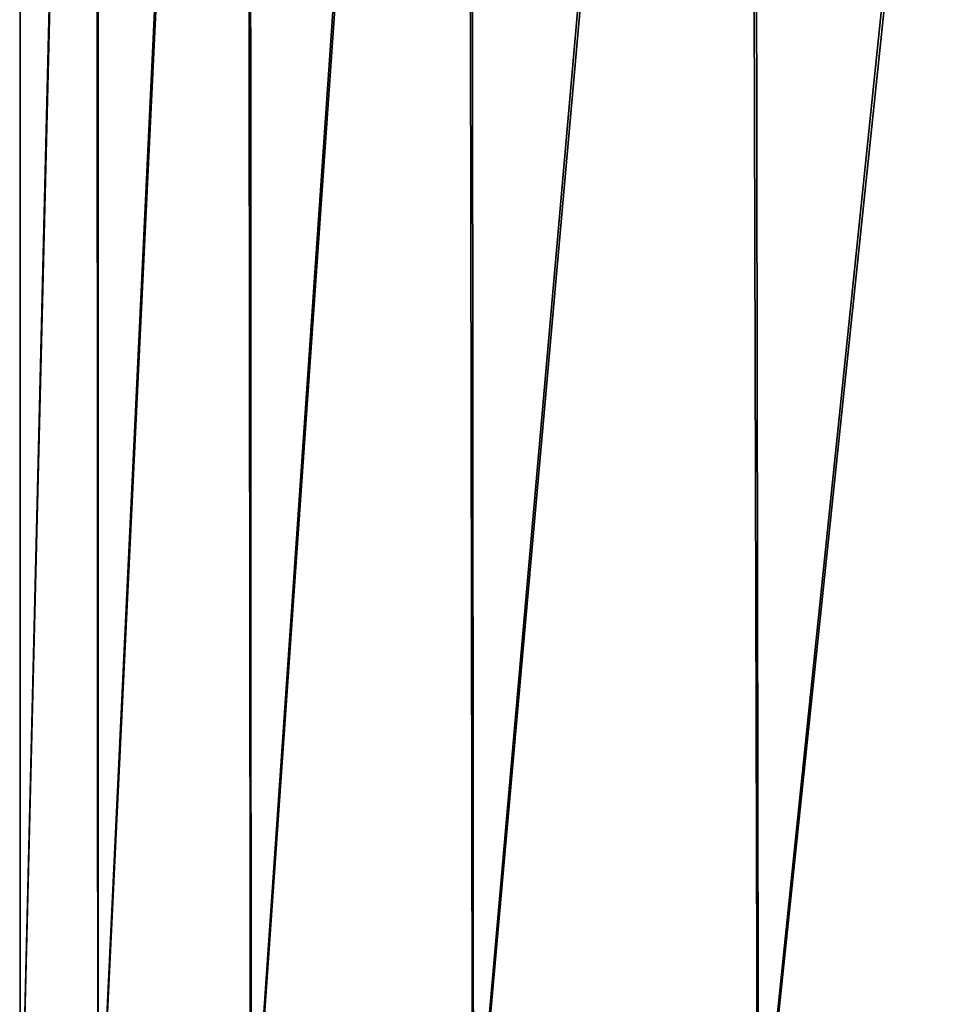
# Model space of a CAD drawing. Header units: millimetres. Extents: x -198 to 325, y 0 to 239.
# Tile 220 of 256: x 135.06 to 141.13, y 64.04 to 70.55. Entities that reach past the tile are written whole.
import ezdxf

# ---------------------------------------------------------------- set-up
doc = ezdxf.new("R2010")
doc.units = ezdxf.units.MM
doc.header["$LTSCALE"] = 65.185185
doc.layers.add('656', color=7, linetype='CONTINUOUS')

msp = doc.modelspace()

# ---------------------------------------------------------------- linework, layer by layer
at = {"layer": '656', "color": 7, "linetype": 'CONTINUOUS', "true_color": 0xe0f2ff}
for points in [[(135.0655, 62.7, -1.3998), (135.0645, 62.7, 1.3897), (135.0622, 83.5, 1.3647), (135.0655, 62.7, -1.3998)], [(135.0622, 83.5, 1.3647), (135.0645, 62.7, 1.3897), (135.5681, 83.5, 4.0889), (135.0622, 83.5, 1.3647)], [(135.066, 83.5, -1.4061), (135.0655, 62.7, -1.3998), (135.0622, 83.5, 1.3647), (135.066, 83.5, -1.4061)], [(135.0645, 62.7, 1.3897), (135.5797, 62.7, 4.1296), (135.5681, 83.5, 4.0889), (135.0645, 62.7, 1.3897)], [(135.5824, 62.7, -4.139), (135.0655, 62.7, -1.3998), (135.5795, 83.5, -4.1289), (135.5824, 62.7, -4.139)], [(135.5795, 83.5, -4.1289), (135.0655, 62.7, -1.3998), (135.066, 83.5, -1.4061), (135.5795, 83.5, -4.1289)], [(135.5681, 83.5, 4.0889), (135.5797, 62.7, 4.1296), (136.5664, 83.5, 6.6737), (135.5681, 83.5, 4.0889)], [(136.5849, 83.5, -6.7109), (135.5824, 62.7, -4.139), (135.5795, 83.5, -4.1289), (136.5849, 83.5, -6.7109)], [(135.5797, 62.7, 4.1296), (136.5899, 62.7, 6.7209), (136.5664, 83.5, 6.6737), (135.5797, 62.7, 4.1296)], [(136.5942, 62.7, -6.7294), (135.5824, 62.7, -4.139), (136.5849, 83.5, -6.7109), (136.5942, 62.7, -6.7294)], [(136.5664, 83.5, 6.6737), (136.5899, 62.7, 6.7209), (138.0231, 83.5, 9.0307), (136.5664, 83.5, 6.6737)], [(138.0481, 83.5, -9.0638), (136.5942, 62.7, -6.7294), (136.5849, 83.5, -6.7109), (138.0481, 83.5, -9.0638)], [(136.5899, 62.7, 6.7209), (138.0595, 62.7, 9.0787), (138.0231, 83.5, 9.0307), (136.5899, 62.7, 6.7209)], [(138.0652, 62.7, -9.0863), (136.5942, 62.7, -6.7294), (138.0481, 83.5, -9.0638), (138.0652, 62.7, -9.0863)], [(138.0231, 83.5, 9.0307), (138.0595, 62.7, 9.0787), (139.8884, 83.5, 11.0795), (138.0231, 83.5, 9.0307)], [(139.9192, 83.5, -11.1075), (138.0652, 62.7, -9.0863), (138.0481, 83.5, -9.0638), (139.9192, 83.5, -11.1075)], [(138.0595, 62.7, 9.0787), (139.944, 62.7, 11.13), (139.8884, 83.5, 11.0795), (138.0595, 62.7, 9.0787)], [(139.9515, 62.7, -11.1367), (138.0652, 62.7, -9.0863), (139.9192, 83.5, -11.1075), (139.9515, 62.7, -11.1367)], [(139.8884, 83.5, 11.0795), (139.944, 62.7, 11.13), (142.0988, 83.5, 12.7503), (139.8884, 83.5, 11.0795)], [(142.1342, 83.5, -12.7722), (139.9515, 62.7, -11.1367), (139.9192, 83.5, -11.1075), (142.1342, 83.5, -12.7722)], [(139.944, 62.7, 11.13), (142.1813, 62.7, 12.8011), (142.0988, 83.5, 12.7503), (139.944, 62.7, 11.13)], [(142.1899, 62.7, -12.8063), (139.9515, 62.7, -11.1367), (142.1342, 83.5, -12.7722), (142.1899, 62.7, -12.8063)]]:
    msp.add_3dface(points, dxfattribs=at)

doc.saveas('drawing.dxf')
